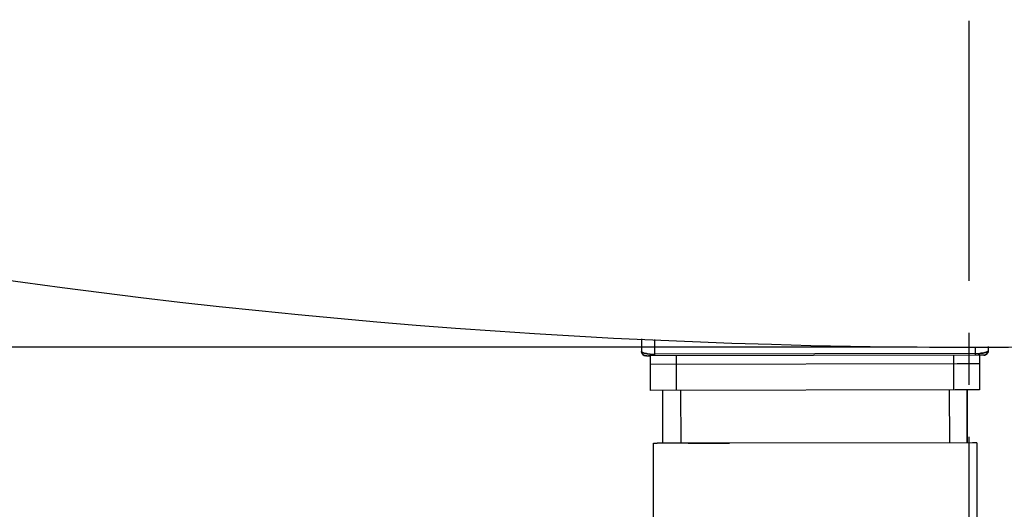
# Model space of a CAD drawing. Header units: millimetres. Extents: x 4086 to 10416, y 123 to 1549.
# Tile 135 of 256: x 6966 to 6994, y 1097 to 1111. Entities that reach past the tile are written whole.
import ezdxf

# ---------------------------------------------------------------- set-up
doc = ezdxf.new("R2010")
doc.units = ezdxf.units.MM
doc.linetypes.add('CENTER', pattern=[0.6, 0.375, -0.075, 0.075, -0.075])
for name, color, linetype in [('中心线', 7, 'Continuous'), ('外形图', 7, 'Continuous'), ('尺寸标注', 7, 'Continuous')]:
    doc.layers.add(name, color=color, linetype=linetype)
doc.styles.add('思源黑', font='SourceHanSansCN-Normal.ttf')
doc.dimstyles.new('尺寸标注_1_4比例中六', dxfattribs={"dimtxt": 10, "dimasz": 8, "dimexe": 2, "dimexo": 1.5, "dimgap": 1, "dimtad": 1, "dimdec": 1, "dimlfac": 4, "dimdsep": 46, "dimtxsty": '思源黑', "dimcen": 0.09, "dimadec": 0, "dimazin": 0, "dimtp": 0.01, "dimtm": 0.01, "dimtfac": 1, "dimtdec": 1, "dimtofl": 0, "dimtmove": 0, "dimatfit": 3, "dimfxl": 1, "dimtolj": 1, "dimarcsym": 0})

# ---------------------------------------------------------------- blocks, each defined once
blk = doc.blocks.new('*D624')
at = {"layer": 'Defpoints', "color": 0}
for p in [(6993.033, 1205.135), (6835.242, 1101.793), (6993.033, 1101.793)]:
    blk.add_point(p, dxfattribs=at)
at = {"layer": '尺寸标注', "color": 0, "lineweight": -2}
for p, q in [((6991.533, 1205.135), (6833.242, 1205.135)), ((6835.242, 1197.135), (6835.242, 1109.793)), ((6991.533, 1101.793), (6833.242, 1101.793))]:
    blk.add_line(p, q, dxfattribs=at)
at = {"layer": '尺寸标注', "color": 0}
for points in [[(6836.576, 1197.135), (6833.909, 1197.135), (6835.242, 1205.135)], [(6833.909, 1109.793), (6836.576, 1109.793), (6835.242, 1101.793)]]:
    blk.add_solid(points, dxfattribs=at)
at = {"layer": '尺寸标注', "color": 0, "insert": (6829.058, 1153.464), "char_height": 10, "attachment_point": 5, "rotation": 90, "style": '思源黑'}
blk.add_mtext('\\A1;413.4', dxfattribs=at)

msp = doc.modelspace()

# ---------------------------------------------------------------- linework, layer by layer
at = {"layer": '中心线', "linetype": 'CENTER', "ltscale": 20}
msp.add_line((6993.033, 1079.707), (6993.033, 1189.464), dxfattribs=at)
at = {"layer": '外形图', "color": 7, "linetype": 'Continuous'}
for p, q in [((6983.587, 1102.028), (6983.587, 1101.67)), ((6983.962, 1102.015), (6983.962, 1101.546)), ((6983.587, 1101.67), (6983.59, 1101.645)), ((6983.587, 1101.67), (6983.589, 1101.65)), ((6983.587, 1101.67), (6983.588, 1101.662)), ((6983.588, 1101.662), (6983.597, 1101.621)), ((6983.589, 1101.65), (6983.602, 1101.612)), ((6983.59, 1101.645), (6983.604, 1101.609)), ((6983.597, 1101.621), (6983.622, 1101.584)), ((6983.602, 1101.612), (6983.628, 1101.578)), ((6983.604, 1101.609), (6983.63, 1101.576)), ((6993.212, 1101.607), (6983.962, 1101.591)), ((6993.212, 1101.799), (6993.212, 1101.562)), ((6993.549, 1101.598), (6993.575, 1101.633)), ((6993.55, 1101.599), (6993.575, 1101.635)), ((6993.575, 1101.635), (6993.586, 1101.674)), ((6993.575, 1101.633), (6993.586, 1101.672)), ((6993.586, 1101.672), (6993.587, 1101.688)), ((6993.587, 1101.812), (6993.587, 1101.688)), ((6983.628, 1101.578), (6983.666, 1101.554)), ((6983.666, 1101.554), (6983.712, 1101.546)), ((6983.744, 1101.546), (6983.712, 1101.546)), ((6983.734, 1101.546), (6983.791, 1101.546)), ((6983.743, 1101.546), (6983.837, 1101.546)), ((6993.305, 1101.562), (6983.791, 1101.546)), ((6983.837, 1101.546), (6983.839, 1100.546)), ((6984.587, 1101.547), (6984.589, 1100.547)), ((6992.587, 1101.561), (6992.589, 1100.561)), ((6993.337, 1101.563), (6993.3, 1101.562)), ((6993.441, 1101.563), (6993.302, 1101.562)), ((6993.337, 1101.563), (6993.339, 1100.563)), ((6993.462, 1101.563), (6993.431, 1101.563)), ((6993.462, 1101.563), (6993.511, 1101.573)), ((6993.511, 1101.573), (6993.55, 1101.599)), ((6993.511, 1101.572), (6993.549, 1101.598)), ((6992.822, 1101.312), (6983.838, 1101.296)), ((6993.338, 1101.313), (6992.695, 1101.311)), ((6992.823, 1100.562), (6983.839, 1100.546)), ((6984.204, 1099.022), (6984.202, 1100.547)), ((6984.714, 1100.547), (6984.717, 1099.022)), ((6992.464, 1100.561), (6992.467, 1099.036)), ((6993.339, 1100.563), (6992.634, 1100.561)), ((6992.976, 1100.562), (6992.979, 1099.037)), ((6992.979, 1099.037), (6992.977, 1100.562)), ((6983.938, 1094.271), (6983.929, 1099.021)), ((6983.929, 1099.021), (6984.043, 1099.021)), ((6984.948, 1099.023), (6984.043, 1099.021)), ((6984.933, 1099.023), (6986.127, 1099.025)), ((6993.132, 1099.037), (6984.948, 1099.023)), ((6993.254, 1099.037), (6993.132, 1099.037)), ((6993.254, 1099.037), (6993.263, 1094.287))]:
    msp.add_line(p, q, dxfattribs=at)
for points in [[(6983.622, 1101.584), (6983.661, 1101.557), (6983.712, 1101.546)], [(6983.63, 1101.576), (6983.668, 1101.554), (6983.712, 1101.546)]]:
    msp.add_lwpolyline(points, dxfattribs=at)
for centre, radius, start, end in [((6993.033, 1301.793), 200, 259.53729, 280.46271), ((6983.712, 1101.671), 0.125, 180.0929, 270.1073), ((6983.713, 1101.671), 0.125, 208.0794, 213.5351), ((6983.712, 1101.67), 0.124, 210.2973, 227.7195), ((6983.693, 1101.787), 0.166, 243.9034, 246.7364), ((6983.693, 1101.787), 0.166, 243.8699, 246.7366), ((6983.855, 1102.363), 0.765, 258.8209, 259.7566), ((6983.885, 1102.531), 0.936, 259.8051, 262.1714), ((6993.203, 1103.556), 1.949, 270.2848, 271.6956), ((6993.204, 1103.494), 1.887, 270.2415, 272.2005), ((6993.204, 1103.493), 1.886, 270.2427, 272.2022), ((6993.209, 1103.338), 1.731, 270.0991, 271.6868), ((6993.215, 1103.202), 1.595, 271.6403, 274.749), ((6993.213, 1103.277), 1.67, 271.6407, 274.2457), ((6993.215, 1103.227), 1.62, 272.1744, 274.275), ((6993.215, 1103.227), 1.62, 272.1727, 274.2735), ((6993.232, 1102.994), 1.386, 274.3127, 274.761), ((6993.232, 1102.994), 1.386, 274.3113, 274.7591), ((6993.232, 1102.989), 1.381, 274.3047, 274.7466), ((6993.31, 1102.421), 0.808, 280.4296, 281.2944), ((6993.31, 1102.42), 0.807, 280.4245, 281.2937), ((6993.462, 1101.688), 0.125, 270.0928, 0.1072), ((6993.457, 1101.861), 0.228, 289.8879, 292.7896), ((6993.462, 1101.687), 0.124, 318.5404, 330.6477), ((6983.711, 1101.67), 0.124, 213.5049, 227.7389), ((6983.714, 1101.673), 0.128, 227.842, 240.348), ((6983.713, 1101.672), 0.127, 227.8231, 236.9782), ((6983.711, 1101.67), 0.124, 227.8522, 240.7038), ((6983.714, 1101.673), 0.128, 236.9461, 243.5211), ((6983.927, 1102.842), 1.25, 262.0722, 265.3254), ((6983.928, 1102.85), 1.258, 262.1833, 265.3094), ((6983.929, 1102.853), 1.261, 262.2246, 265.3056), ((6983.953, 1103.134), 1.543, 265.2698, 267.9446), ((6983.953, 1103.134), 1.543, 265.2716, 267.9463), ((6983.955, 1103.161), 1.571, 265.2848, 270.2828), ((6983.945, 1103.049), 1.457, 265.4582, 265.8246), ((6983.958, 1103.25), 1.66, 265.8797, 270.1545), ((6983.955, 1103.166), 1.575, 267.9023, 270.2727), ((6983.955, 1103.165), 1.575, 267.9006, 270.2713), ((6993.462, 1101.686), 0.123, 270.2479, 281.1324), ((6993.46, 1101.691), 0.128, 298.0207, 304.9033), ((6993.461, 1101.69), 0.128, 300.4351, 312.2949), ((6993.461, 1101.689), 0.127, 304.8808, 312.3207), ((6993.465, 1101.686), 0.122, 312.3379, 318.3239)]:
    msp.add_arc(centre, radius, start, end, dxfattribs=at)
for points, knots in [([(6983.61, 1101.643), (6983.603, 1101.647), (6983.594, 1101.654), (6983.587, 1101.666), (6983.587, 1101.67)], [0, 0, 0, 0, 4818.090475, 7997.649044, 7997.649044, 7997.649044, 7997.649044]), ([(6983.61, 1101.643), (6983.603, 1101.647), (6983.594, 1101.654), (6983.587, 1101.666), (6983.587, 1101.67)], [0, 0, 0, 0, 4818.092947, 7997.649048, 7997.649048, 7997.649048, 7997.649048]), ([(6983.604, 1101.608), (6983.61, 1101.598), (6983.618, 1101.588), (6983.627, 1101.58), (6983.628, 1101.578)], [0, 0, 0, 0, 6816.246711, 7995.526254, 7995.526254, 7995.526254, 7995.526254]), ([(6983.62, 1101.638), (6983.618, 1101.639), (6983.615, 1101.64), (6983.611, 1101.642), (6983.61, 1101.643)], [0, 0, 0, 0, 4135.807303, 7996.946275, 7996.946275, 7996.946275, 7996.946275]), ([(6983.62, 1101.638), (6983.618, 1101.639), (6983.615, 1101.64), (6983.611, 1101.642), (6983.61, 1101.643)], [0, 0, 0, 0, 4135.710713, 7996.946307, 7996.946307, 7996.946307, 7996.946307]), ([(6983.638, 1101.63), (6983.635, 1101.631), (6983.629, 1101.634), (6983.623, 1101.636), (6983.62, 1101.638)], [0, 0, 0, 0, 4176.004173, 7996.590844, 7996.590844, 7996.590844, 7996.590844]), ([(6983.638, 1101.63), (6983.637, 1101.631), (6983.633, 1101.632), (6983.629, 1101.634), (6983.627, 1101.634)], [0, 0, 0, 0, 4096.644623, 7996.481732, 7996.481732, 7996.481732, 7996.481732]), ([(6993.517, 1101.641), (6993.524, 1101.643), (6993.537, 1101.647), (6993.549, 1101.652), (6993.554, 1101.655)], [0, 0, 0, 0, 4213.866966, 7859.779213, 7859.779213, 7859.779213, 7859.779213]), ([(6993.545, 1101.651), (6993.541, 1101.649), (6993.531, 1101.645), (6993.522, 1101.642), (6993.517, 1101.641)], [0, 0, 0, 0, 3720.217234, 7859.889858, 7859.889858, 7859.889858, 7859.889858]), ([(6993.534, 1101.647), (6993.532, 1101.646), (6993.526, 1101.644), (6993.52, 1101.642), (6993.517, 1101.641)], [0, 0, 0, 0, 3813.224849, 7859.895208, 7859.895208, 7859.895208, 7859.895208]), ([(6993.534, 1101.647), (6993.532, 1101.646), (6993.526, 1101.644), (6993.521, 1101.642), (6993.518, 1101.641)], [0, 0, 0, 0, 3817.145916, 7859.891881, 7859.891881, 7859.891881, 7859.891881]), ([(6993.555, 1101.655), (6993.552, 1101.654), (6993.545, 1101.651), (6993.538, 1101.648), (6993.534, 1101.647)], [0, 0, 0, 0, 3738.537897, 7859.820824, 7859.820824, 7859.820824, 7859.820824]), ([(6993.556, 1101.656), (6993.554, 1101.655), (6993.551, 1101.653), (6993.547, 1101.652), (6993.545, 1101.651)], [0, 0, 0, 0, 3822.072556, 7859.785792, 7859.785792, 7859.785792, 7859.785792]), ([(6993.555, 1101.655), (6993.553, 1101.655), (6993.55, 1101.653), (6993.547, 1101.652), (6993.545, 1101.651)], [0, 0, 0, 0, 3829.067617, 7859.785721, 7859.785721, 7859.785721, 7859.785721]), ([(6993.564, 1101.66), (6993.563, 1101.66), (6993.56, 1101.658), (6993.557, 1101.656), (6993.555, 1101.655)], [0, 0, 0, 0, 3807.825221, 7859.775111, 7859.775111, 7859.775111, 7859.775111]), ([(6993.564, 1101.66), (6993.563, 1101.66), (6993.56, 1101.658), (6993.557, 1101.656), (6993.555, 1101.655)], [0, 0, 0, 0, 3807.925891, 7859.775146, 7859.775146, 7859.775146, 7859.775146]), ([(6993.587, 1101.688), (6993.587, 1101.682), (6993.578, 1101.668), (6993.564, 1101.66), (6993.556, 1101.656)], [0, 0, 0, 0, 2986.293568, 7859.942417, 7859.942417, 7859.942417, 7859.942417]), ([(6993.587, 1101.688), (6993.587, 1101.683), (6993.581, 1101.671), (6993.571, 1101.664), (6993.564, 1101.66)], [0, 0, 0, 0, 3108.753306, 7859.949391, 7859.949391, 7859.949391, 7859.949391]), ([(6993.587, 1101.688), (6993.587, 1101.683), (6993.581, 1101.671), (6993.571, 1101.664), (6993.564, 1101.66)], [0, 0, 0, 0, 3108.756979, 7859.949399, 7859.949399, 7859.949399, 7859.949399]), ([(6993.525, 1101.58), (6993.535, 1101.585), (6993.545, 1101.593), (6993.554, 1101.603), (6993.556, 1101.605)], [0, 0, 0, 0, 6446.078445, 7858.364299, 7858.364299, 7858.364299, 7858.364299]), ([(6993.555, 1101.604), (6993.554, 1101.603), (6993.545, 1101.593), (6993.535, 1101.585), (6993.525, 1101.58)], [0, 0, 0, 0, 1383.857087, 7858.451609, 7858.451609, 7858.451609, 7858.451609])]:
    msp.add_open_spline(points, degree=3, knots=knots, dxfattribs=at)
for points in [[(6983.594, 1101.631), (6983.589, 1101.644), (6983.587, 1101.657), (6983.587, 1101.67)], [(6983.587, 1101.67), (6983.587, 1101.649), (6983.593, 1101.627), (6983.604, 1101.608)], [(6983.587, 1101.67), (6983.587, 1101.655), (6983.606, 1101.644), (6983.62, 1101.638)], [(6983.62, 1101.638), (6983.606, 1101.645), (6983.587, 1101.655), (6983.587, 1101.67)], [(6983.608, 1101.602), (6983.595, 1101.622), (6983.587, 1101.647), (6983.587, 1101.67)], [(6983.624, 1101.582), (6983.617, 1101.589), (6983.61, 1101.598), (6983.604, 1101.608)], [(6983.62, 1101.638), (6983.647, 1101.625), (6983.677, 1101.618), (6983.707, 1101.612)], [(6983.707, 1101.612), (6983.68, 1101.617), (6983.653, 1101.623), (6983.627, 1101.634)], [(6983.757, 1101.604), (6983.74, 1101.606), (6983.723, 1101.609), (6983.707, 1101.612)], [(6983.758, 1101.603), (6983.741, 1101.606), (6983.724, 1101.609), (6983.707, 1101.612)], [(6983.755, 1101.604), (6983.739, 1101.606), (6983.723, 1101.609), (6983.707, 1101.612)], [(6993.347, 1101.613), (6993.387, 1101.616), (6993.428, 1101.621), (6993.468, 1101.629)], [(6993.456, 1101.627), (6993.42, 1101.62), (6993.383, 1101.616), (6993.347, 1101.613)], [(6993.456, 1101.627), (6993.42, 1101.62), (6993.383, 1101.616), (6993.347, 1101.613)], [(6993.456, 1101.627), (6993.42, 1101.62), (6993.383, 1101.616), (6993.347, 1101.613)], [(6993.517, 1101.641), (6993.501, 1101.636), (6993.485, 1101.632), (6993.468, 1101.629)], [(6993.517, 1101.641), (6993.501, 1101.636), (6993.484, 1101.632), (6993.468, 1101.629)], [(6993.518, 1101.641), (6993.502, 1101.636), (6993.485, 1101.632), (6993.468, 1101.629)], [(6993.468, 1101.629), (6993.485, 1101.632), (6993.501, 1101.636), (6993.517, 1101.641)], [(6993.554, 1101.655), (6993.568, 1101.662), (6993.587, 1101.672), (6993.587, 1101.688)], [(6993.587, 1101.688), (6993.587, 1101.667), (6993.581, 1101.645), (6993.571, 1101.626)], [(6993.571, 1101.626), (6993.581, 1101.645), (6993.587, 1101.666), (6993.587, 1101.688)], [(6983.651, 1101.562), (6983.641, 1101.567), (6983.632, 1101.574), (6983.624, 1101.582)], [(6983.712, 1101.546), (6983.691, 1101.546), (6983.669, 1101.551), (6983.651, 1101.562)], [(6983.651, 1101.562), (6983.669, 1101.552), (6983.691, 1101.546), (6983.712, 1101.546)], [(6983.757, 1101.604), (6983.781, 1101.6), (6983.805, 1101.598), (6983.829, 1101.596)], [(6993.525, 1101.58), (6993.507, 1101.569), (6993.484, 1101.563), (6993.462, 1101.563)], [(6993.462, 1101.563), (6993.484, 1101.563), (6993.506, 1101.569), (6993.525, 1101.58)]]:
    msp.add_open_spline(points, degree=3, dxfattribs=at)

# ---------------------------------------------------------------- dimensions: what is measured, and where the dimension line sits
at = {"layer": '尺寸标注', "color": 7}
dim = msp.add_linear_dim(base=(6835.242, 1101.793), p1=(6993.033, 1205.135), p2=(6993.033, 1101.793), angle=90, text='413.4', dimstyle='尺寸标注_1_4比例中六', dxfattribs=at)
dim.commit()
dim.dimension.update_dxf_attribs({"geometry": '*D624', "text_midpoint": (6829.058, 1153.464)})

doc.saveas('drawing.dxf')
